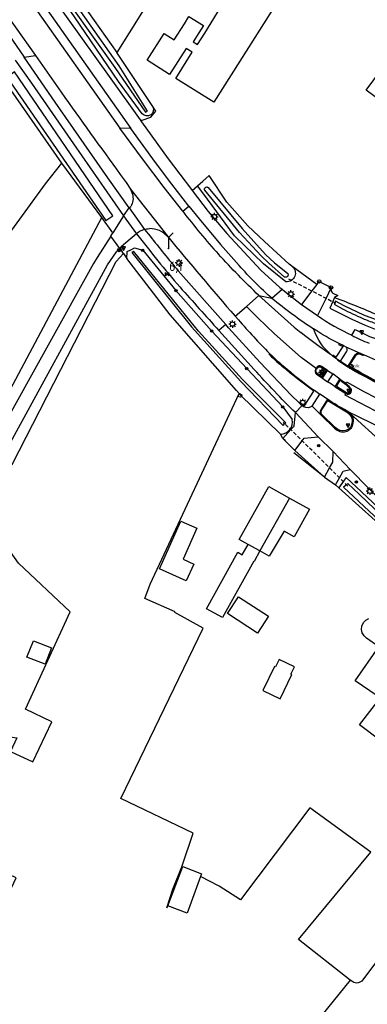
# Model space of a CAD drawing. Extents: x 165936 to 168762, y 445225 to 450407.
# Tile 3 of 69: x 166155 to 166248, y 445358 to 445622. Entities that reach past the tile are written whole.
import ezdxf

# ---------------------------------------------------------------- set-up
doc = ezdxf.new("R2010")
doc.units = 0
doc.header["$LTSCALE"] = 4
doc.linetypes.add('STIPPELFIJN', pattern=[0.375, 0.25, -0.125])
doc.layers.get('0').update_dxf_attribs({"linetype": 'CONTINUOUS'})
for name, color, linetype in [('G_BTD', 3, 'CONTINUOUS'), ('G_OBWUP', 10, 'ByLayer'), ('G_OTD', 32, 'CONTINUOUS'), ('G_OWG', 6, 'CONTINUOUS'), ('G_OWT', 6, 'CONTINUOUS'), ('G_PND', 1, 'CONTINUOUS'), ('G_WGD', 7, 'CONTINUOUS'), ('G_WGI', 1, 'CONTINUOUS'), ('G_WTD', 5, 'CONTINUOUS'), ('LKWDUP', 5, 'CONTINUOUS'), ('LVGO', 3, 'CONTINUOUS'), ('LWGI', 7, 'CONTINUOUS'), ('PPALHM', 10, 'CONTINUOUS'), ('PVGO', 102, 'CONTINUOUS')]:
    doc.layers.add(name, color=color, linetype=linetype)
for name, color, linetype, true_color in [('PBRD', 7, 'CONTINUOUS', 0xbd2877), ('PPAL', 7, 'CONTINUOUS', 0xbd2877), ('PPUT', 7, 'CONTINUOUS', 0xbd2877)]:
    doc.layers.add(name, color=color, linetype=linetype, true_color=true_color)
doc.styles.add('ISO', font='ISO')
doc.linetypes.add('HAAG', pattern='A,0.25,-0.25,[151,BLOK.SHX,S=0.25,R=0,X=0,Y=0],-0.25,0.25', length=1)

# ---------------------------------------------------------------- blocks, each defined once
blk = doc.blocks.new('kilometerpaal')
at = {"color": 0}
for p, q in [((-0.44, 0.44), (0.44, -0.44)), ((-0.44, -0.44), (-0.44, 0.44)), ((0.44, 0.44), (-0.44, -0.44)), ((0.44, -0.44), (0.44, 0.44))]:
    blk.add_line(p, q, dxfattribs=at)
at = {"color": 0, "style": 'ISO'}
blk.add_attdef('KILOMETERPAAL', (0.59, 0.87), '', height=2.5, dxfattribs=at)
blk = doc.blocks.new('lichtmast')
at = {"color": 0}
for p, q in [((-0.6, 0), (-1, 0)), ((-0.71, 0.71), (-0.42, 0.42)), ((0, 0.6), (0, 1)), ((0.42, 0.42), (0.71, 0.71)), ((0.6, 0), (1, 0)), ((-0.42, -0.42), (-0.71, -0.71)), ((0, -0.6), (0, -1)), ((0.42, -0.42), (0.71, -0.71))]:
    blk.add_line(p, q, dxfattribs=at)
blk.add_circle((0, 0), 0.6, dxfattribs=at)
blk = doc.blocks.new('boom')
at = {"color": 0}
for radius in [0.315, 0.225, 0.135]:
    blk.add_circle((0, 0), radius, dxfattribs=at)
blk = doc.blocks.new('wegwijzer')
at = {"color": 0}
for q in [(-0.424, 1.424), (0.424, 1.424), (0, 0)]:
    blk.add_line((0, 1), q, dxfattribs=at)
blk = doc.blocks.new('verkeersbord-pl')
at = {"linetype": 'Continuous'}
blk.add_circle((0, 0), 0.03, dxfattribs=at)
blk = doc.blocks.new('verkeersbord')
at = {"color": 0}
for p, q in [((0.5, 0.32), (-0.5, 0.32)), ((-0.5, 0.32), (0, -0.6)), ((0, -0.6), (0.5, 0.32))]:
    blk.add_line(p, q, dxfattribs=at)
blk = doc.blocks.new('aanduidingsbord')
at = {"color": 0}
for p, q in [((-0.81, -0.33), (0, 0)), ((-1.45, -0.5), (-1.01, -0.5))]:
    blk.add_line(p, q, dxfattribs=at)
blk.add_circle((-1.23, -0.5), 0.45, dxfattribs=at)
blk = doc.blocks.new('kolk')
at = {"color": 0}
blk.add_circle((0, 0), 0.6, dxfattribs=at)
at = {"color": 0, "linetype": 'Continuous', "style": 'ISO'}
blk.add_attdef('KOLK', (-0.04, -0.26), '', height=0.8, dxfattribs=at)
blk = doc.blocks.new('verkeersteller')
at = {"color": 0}
blk.add_circle((0, 0), 0.45, dxfattribs=at)

msp = doc.modelspace()

# ---------------------------------------------------------------- linework, layer by layer
at = {"layer": 'G_BTD', "linetype": 'Continuous', "transparency": 33554687}
for points in [[(166176.806, 445568.553), (166166.101, 445583.122)], [(166203.255, 445391.818), (166199.664, 445381.988), (166194.507, 445383.996)], [(166243.312, 445363.991), (166177.335, 445282.404), (166154.067, 445293.891), (166123.876, 445325.554)]]:
    msp.add_lwpolyline(points, dxfattribs=at)
at = {"layer": 'G_OBWUP', "transparency": 33554687}
msp.add_lwpolyline([(166219.994, 445441.694), (166224.618, 445439.487), (166227.706, 445445.957), (166227.494, 445446.058), (166228.449, 445448.059), (166224.311, 445450.034), (166223.356, 445448.033), (166223.081, 445448.164), (166219.994, 445441.694)], dxfattribs=at)
at = {"layer": 'G_OTD', "linetype": 'Continuous', "transparency": 33554687}
for points in [[(166191.831, 445671.812), (166204.067, 445663.842), (166199.027, 445654.668), (166200.514, 445653.659), (166198.952, 445651.139), (166203.647, 445648.276), (166198.755, 445641.078), (166198.346, 445641.417), (166193.984, 445635.393), (166189.88, 445629.303), (166190.804, 445628.666), (166180.865, 445612.81)], [(166088.354, 445591.181), (166103.796, 445606.077), (166136.074, 445569.246), (166144.866, 445559.333), (166147.189, 445557.626), (166161.752, 445577.585), (166166.101, 445583.122)], [(166166.101, 445583.122), (166149.51, 445606.905)], [(166187.095, 445594.74), (166187.599, 445594.656), (166189.981, 445595.45), (166191.304, 445597.037), (166190.466, 445598.303)], [(166201.071, 445575.787), (166202.463, 445577.035)], [(166109.977, 445477.444), (166115.834, 445482.252), (166131.445, 445497.598), (166143.087, 445507.917), (166150.892, 445519.691), (166176.806, 445568.553)], [(166179.81, 445564.465), (166176.806, 445568.553)], [(166123.393, 445326.092), (166153.868, 445391.432), (166135.538, 445400.117), (166133.472, 445395.555), (166127.354, 445403.115), (166143.255, 445432.244), (166144.278, 445431.69), (166144.537, 445432.094), (166149.231, 445429.688), (166154.095, 445428.998), (166152.37, 445425.367), (166158.349, 445422.527), (166163.461, 445433.286), (166156.37, 445436.655), (166168.347, 445462.812), (166154.564, 445475.868), (166141.843, 445493.736), (166150.061, 445501.746), (166152.826, 445502.337), (166180.656, 445556.723), (166182.621, 445558.88)], [(166234.416, 445550.541), (166227.742, 445555.493)], [(166194.28, 445383.459), (166195.881, 445388.43), (166198.227, 445394.446), (166201.34, 445403.459), (166181.901, 445412.737), (166203.951, 445458.413), (166196.41, 445462.646), (166196.468, 445462.775), (166188.381, 445466.344), (166189.796, 445470.187), (166213.588, 445521.31)], [(166243.312, 445363.991), (166229.483, 445374.937), (166248.909, 445398.305), (166232.562, 445410.234), (166214.017, 445385.521), (166208.296, 445389.183), (166203.255, 445391.818)], [(166194.507, 445383.996), (166198.575, 445394.5), (166203.514, 445392.528), (166203.255, 445391.818)], [(166194.507, 445383.996), (166194.28, 445383.459)], [(166250.505, 445369.139), (166246.682, 445364.041)], [(166244.019, 445363.547), (166243.312, 445363.991)]]:
    msp.add_lwpolyline(points, dxfattribs=at)
msp.add_lwpolyline([(166246.682, 445364.041, -0.3901395), (166244.019, 445363.547)], format="xyb", dxfattribs=at)
at = {"layer": 'G_OWG', "linetype": 'Continuous', "transparency": 33554687}
for points in [[(166181.682, 445560.248), (166182.045, 445559.719), (166182.306, 445559.339)], [(166182.621, 445558.88), (166182.306, 445559.339)], [(166182.621, 445558.88), (166183.528, 445557.559)], [(166238.167, 445549.554), (166238.304, 445549.454)], [(166238.276, 445548.792), (166238.511, 445548.404), (166238.741, 445548.242), (166240.036, 445547.632), (166239.145, 445547.091)], [(166225.353, 445509.292), (166224.676, 445510.474)], [(166228.486, 445506.072), (166236.438, 445498.92)], [(166240.298, 445496.088), (166239.409, 445496.85)]]:
    msp.add_lwpolyline(points, dxfattribs=at)
msp.add_lwpolyline([(166238.304, 445549.454, 0.2386274), (166238.276, 445548.792)], format="xyb", dxfattribs=at)
at = {"layer": 'G_OWT', "linetype": 'Continuous', "transparency": 33554687}
for points in [[(166187.647, 445596.352), (166181.275, 445605.053), (166169.528, 445622.354), (166162.151, 445633.17)], [(166167.19, 445632.233), (166180.865, 445612.81)], [(166190.466, 445598.303), (166180.865, 445612.81)], [(166227.742, 445555.493), (166227.022, 445556.027), (166220.408, 445562.112), (166215.91, 445566.346), (166210.354, 445572.696), (166205.591, 445579.839), (166203.844, 445578.273)], [(166202.463, 445577.035), (166203.844, 445578.273)], [(166226.131, 445551.319), (166220.154, 445556.122), (166212.349, 445563.663), (166203.882, 445575.172), (166202.463, 445577.035)], [(166183.528, 445557.559), (166183.657, 445559.383), (166184.603, 445559.895), (166185.589, 445560.429), (166187.778, 445559.778), (166196.687, 445548.949), (166206.236, 445538.119), (166225.283, 445517.731), (166227.843, 445514.391)], [(166213.588, 445521.31), (166212.894, 445522.107), (166195.147, 445542.48), (166183.528, 445557.559)], [(166239.145, 445547.091), (166238.669, 445545.976), (166237.941, 445544.267), (166243.781, 445541.284), (166247.322, 445539.654), (166250.945, 445538.217), (166252.998, 445537.578), (166255.104, 445537.143), (166265.407, 445535.588)], [(166213.588, 445521.31), (166213.817, 445521.047), (166224.676, 445510.474)], [(166255.413, 445482.44), (166256.184, 445483.443), (166257.213, 445484.783), (166246.35, 445494.981), (166242.238, 445498.841), (166241.477, 445497.762), (166240.298, 445496.088)], [(166255.413, 445482.44), (166240.298, 445496.088)]]:
    msp.add_lwpolyline(points, dxfattribs=at)
for points in [[(166190.466, 445598.303, -0.891894), (166187.647, 445596.352)], [(166227.742, 445555.493, -0.7538085), (166226.131, 445551.319)], [(166239.145, 445547.091, -0.0156589), (166250.754, 445542.395)], [(166224.676, 445510.474, 0.4802345), (166227.843, 445514.391)]]:
    msp.add_lwpolyline(points, format="xyb", dxfattribs=at)
at = {"layer": 'G_PND', "linetype": 'Continuous', "transparency": 33554687}
for points in [[(166220.778, 445621.472), (166206.815, 445599.455), (166196.641, 445605.851), (166201.047, 445612.861), (166199.396, 445613.899), (166194.99, 445606.889), (166188.966, 445610.716), (166193.535, 445617.907), (166196.219, 445616.202), (166198.94, 445620.486), (166200.182, 445622.44), (166204.022, 445620), (166202.781, 445618.046), (166201.282, 445615.686), (166202.481, 445614.925), (166204.4, 445617.947), (166210.492, 445627.995), (166214.943, 445635.084), (166225.237, 445628.621), (166220.778, 445621.472)], [(166271.967, 445609.863), (166259.976, 445593.602), (166247.656, 445602.687), (166259.647, 445618.948), (166271.967, 445609.863)], [(166215.993, 445480.878), (166213.657, 445482.173), (166217.388, 445488.902), (166221.542, 445496.394), (166227.087, 445493.319)], [(166227.087, 445493.319), (166232.469, 445490.335), (166228.366, 445482.937), (166225.665, 445484.404), (166221.663, 445477.734), (166219.166, 445479.118)], [(166227.087, 445493.319), (166219.166, 445479.118)], [(166201.499, 445475.605), (166199.468, 445471.069), (166192.247, 445474.302), (166197.999, 445487.152), (166202.321, 445485.217), (166198.6, 445476.903), (166201.499, 445475.605)], [(166219.166, 445479.118), (166217.622, 445476.333), (166217.538, 445476.38), (166209.147, 445461.24), (166204.837, 445463.629), (166213.228, 445478.769), (166214.449, 445478.092), (166215.993, 445480.878)], [(166219.166, 445479.118), (166215.993, 445480.878)], [(166218.567, 445457.057), (166210.485, 445462.316), (166213.435, 445466.851), (166221.517, 445461.592), (166218.567, 445457.057)], [(166250.563, 445440.274), (166244.705, 445444.332), (166251.019, 445453.448), (166247.685, 445455.758), (166247.053, 445456.388), (166246.553, 445457.162), (166246.383, 445458.043), (166246.446, 445458.961), (166246.884, 445459.895), (166247.574, 445460.572), (166248.378, 445461.01)], [(166161.626, 445448.744), (166156.789, 445450.641), (166158.504, 445455.014), (166163.341, 445453.117), (166161.626, 445448.744)], [(166251.614, 445428.081), (166245.876, 445432.504), (166254.727, 445443.983), (166260.464, 445439.56), (166251.614, 445428.081)]]:
    msp.add_lwpolyline(points, dxfattribs=at)
at = {"layer": 'G_WGD', "linetype": 'Continuous', "transparency": 33554687}
for points in [[(166161.695, 445630.5), (166163.494, 445627.932), (166179.271, 445605.695), (166187.095, 445594.74)], [(166157.485, 445626.914), (166181.649, 445592.505)], [(166159.4, 445628.274), (166184.594, 445592.41)], [(166150.192, 445624.634), (166153.65, 445619.666), (166159.05, 445611.977)], [(166148.919, 445621.784), (166156.025, 445611.528)], [(166156.025, 445611.528), (166159.05, 445611.977)], [(166184.182, 445571.124), (166178.447, 445579.205), (166164.344, 445599.51), (166156.025, 445611.528)], [(166159.05, 445611.977), (166165.955, 445602.145)], [(166153.675, 445610.754), (166158.023, 445604.557), (166169.273, 445588.342), (166182.638, 445568.968)], [(166198.492, 445570.215), (166193.536, 445576.592), (166187.709, 445584.261), (166181.649, 445592.505)], [(166184.594, 445592.41), (166181.649, 445592.505)], [(166200.171, 445571.586), (166195.607, 445577.496), (166191.244, 445583.268), (166184.594, 445592.41)], [(166187.095, 445594.74), (166187.502, 445594.17)], [(166187.502, 445594.17), (166194.588, 445584.288)], [(166194.588, 445584.288), (166200.883, 445576.038)], [(166181.793, 445580.114), (166183.329, 445577.906), (166184.526, 445576.123)], [(166184.526, 445576.123), (166194.474, 445563.451)], [(166184.526, 445576.123), (166185.057, 445574.777)], [(166200.883, 445576.038), (166201.071, 445575.787)], [(166201.071, 445575.787), (166205.295, 445570.143), (166210.346, 445564.229), (166219.419, 445554.384), (166224.513, 445549.805), (166225.173, 445549.331)], [(166184.182, 445571.124), (166184.638, 445571.49)], [(166198.492, 445570.215), (166200.171, 445571.586)], [(166200.171, 445571.586), (166202.914, 445568.148), (166208.629, 445561.275), (166213.635, 445555.663)], [(166182.638, 445568.968), (166179.81, 445564.465)], [(166182.638, 445568.968), (166184.182, 445571.124)], [(166182.638, 445568.968), (166183.295, 445568.082), (166186.112, 445564.186)], [(166184.182, 445571.124), (166188.287, 445565.358)], [(166179.256, 445563.583), (166175.618, 445557.774), (166174.619, 445556.223), (166149.906, 445511.603), (166148.642, 445509.789), (166146.916, 445507.547), (166108.136, 445473.727), (166112.304, 445471.275), (166113.327, 445472.974), (166115.123, 445475.223), (166141.316, 445496.34), (166150.768, 445505.278), (166178.314, 445555.831), (166180.774, 445559.33), (166181.214, 445559.798), (166181.682, 445560.248)], [(166179.256, 445563.583), (166179.81, 445564.465)], [(166181.682, 445560.248), (166179.256, 445563.583)], [(166186.112, 445564.186), (166183.311, 445561.777), (166182.047, 445560.69), (166181.682, 445560.248)], [(166188.287, 445565.358), (166189.778, 445563.534)], [(166210.002, 445539.854), (166197.289, 445554.281)], [(166234.416, 445550.541), (166233.1, 445548.853), (166230.295, 445545.254)], [(166234.416, 445550.541), (166234.897, 445551.158)], [(166234.897, 445551.158), (166235.018, 445551.413)], [(166235.018, 445551.413), (166235.402, 445551.221)], [(166235.402, 445551.221), (166237.897, 445549.969)], [(166215.573, 445544.714), (166218.909, 445547.631)], [(166218.909, 445547.631), (166228.387, 445539.147), (166230.09, 445537.693)], [(166218.909, 445547.631), (166222.391, 445546.881)], [(166222.391, 445546.881), (166225.173, 445549.331)], [(166225.173, 445549.331), (166225.757, 445548.814), (166230.295, 445545.254)], [(166238.167, 445549.554), (166236.883, 445546.899), (166234.623, 445542.223)], [(166237.897, 445549.969), (166238.27, 445549.781)], [(166238.27, 445549.781), (166238.167, 445549.554)], [(166230.295, 445545.254), (166234.623, 445542.223)], [(166212.563, 445542.082), (166215.573, 445544.714)], [(166234.198, 445528.092), (166230.24, 445530.968), (166223.115, 445537.353), (166218.624, 445541.651), (166215.573, 445544.714)], [(166210.002, 445539.854), (166208.161, 445538.253)], [(166229.706, 445518.826), (166227.548, 445520.916), (166219.239, 445529.696), (166210.764, 445538.989), (166210.002, 445539.854)], [(166212.563, 445542.082), (166213.418, 445541.106)], [(166208.161, 445538.253), (166217.639, 445527.806)], [(166243.811, 445536.977), (166244.669, 445538.492)], [(166241.586, 445534.181), (166240.391, 445534.77)], [(166221.718, 445532.094), (166222.445, 445531.417)], [(166239.602, 445531.104), (166241.434, 445533.945)], [(166240.721, 445530.03), (166242.364, 445532.529)], [(166241.586, 445534.181), (166241.434, 445533.945)], [(166241.586, 445534.181), (166242.183, 445533.887)], [(166242.183, 445533.887), (166245.992, 445532.137)], [(166242.808, 445528.699), (166244.725, 445531.731)], [(166247.003, 445531.686), (166246.109, 445532.083), (166245.992, 445532.137)], [(166256.863, 445528.587), (166251.989, 445529.769), (166250.24, 445530.307), (166247.003, 445531.686)], [(166238.647, 445531.417), (166239.455, 445530.876)], [(166239.455, 445530.876), (166239.602, 445531.104)], [(166239.455, 445530.876), (166240.057, 445530.474), (166240.721, 445530.03)], [(166240.721, 445530.03), (166242.808, 445528.699)], [(166234.084, 445527.914), (166234.198, 445528.092)], [(166234.198, 445528.092), (166234.312, 445528.27)], [(166234.359, 445526.528), (166235.917, 445525.422)], [(166237.289, 445527.527), (166236.126, 445528.325), (166235.675, 445528.603)], [(166235.917, 445525.422), (166237.289, 445527.527)], [(166237.289, 445527.527), (166238.665, 445526.591)], [(166238.665, 445526.591), (166237.313, 445524.468)], [(166240.618, 445525.226), (166238.665, 445526.591)], [(166244.415, 445527.668), (166242.808, 445528.699)], [(166235.917, 445525.422), (166237.313, 445524.468)], [(166239.309, 445523.102), (166238.305, 445523.815), (166237.313, 445524.468)], [(166239.309, 445523.102), (166240.618, 445525.226)], [(166242.174, 445524.084), (166242.377, 445524.491), (166247.024, 445521.872), (166250.154, 445520.317), (166253.149, 445518.821), (166256.125, 445517.458), (166259.171, 445516.199), (166262.081, 445515.226), (166262.005, 445514.932)], [(166231.016, 445517.981), (166233.591, 445521.993)], [(166233.203, 445517.967), (166235.255, 445521.142)], [(166233.736, 445522.219), (166233.591, 445521.993)], [(166233.736, 445522.219), (166233.755, 445522.206), (166235.255, 445521.142)], [(166237.285, 445519.798), (166235.255, 445521.142)], [(166239.309, 445523.102), (166242.224, 445521.314)], [(166261.115, 445512.647), (166261.003, 445512.201), (166257.932, 445513.303), (166254.05, 445514.812), (166250.05, 445516.654), (166243.858, 445519.957), (166242.038, 445520.916), (166242.224, 445521.314)], [(166230.467, 445518.097), (166230.245, 445518.365), (166229.706, 445518.826)], [(166237.285, 445519.798), (166236.523, 445518.631), (166235.467, 445517)], [(166225.353, 445509.292), (166227.495, 445511.648), (166228.35, 445512.588), (166228.68, 445516.211)], [(166228.68, 445516.211), (166230.467, 445518.097)], [(166234.795, 445509.683), (166228.68, 445516.211)], [(166230.889, 445517.783), (166231.016, 445517.981)], [(166235.566, 445515.556), (166233.203, 445517.967)], [(166242.495, 445516.65), (166252.279, 445511.896), (166261.283, 445508.371), (166266.427, 445506.747), (166271.084, 445505.584), (166274.823, 445504.789), (166277.569, 445504.342)], [(166252.083, 445507.993), (166243.447, 445515.881)], [(166235.566, 445515.556), (166239.145, 445512.037), (166239.864, 445511.473)], [(166228.486, 445506.072), (166225.353, 445509.292)], [(166228.486, 445506.072), (166230.483, 445508.68), (166230.99, 445509.342), (166234.795, 445509.683)], [(166238.752, 445505.773), (166234.795, 445509.683)], [(166236.438, 445498.92), (166237.831, 445501.383), (166238.702, 445502.922), (166238.752, 445505.773)], [(166238.752, 445505.773), (166243.343, 445500.944)], [(166239.409, 445496.85), (166240.498, 445498.734), (166241.511, 445500.486), (166243.343, 445500.944)], [(166243.343, 445500.944), (166245.417, 445498.865)], [(166236.438, 445498.92), (166239.409, 445496.85)]]:
    msp.add_lwpolyline(points, dxfattribs=at)
for points in [[(166165.955, 445602.145, 0.0041514), (166181.793, 445580.114)], [(166185.057, 445574.777, -0.18585), (166184.638, 445571.49)], [(166198.492, 445570.215, 0.019397), (166208.101, 445558.692)], [(166188.287, 445565.358, 0.1096258), (166186.112, 445564.186)], [(166186.112, 445564.186, 0.0151758), (166197.745, 445549.916)], [(166188.287, 445565.358, -0.0584129), (166189.584, 445565.569)], [(166194.474, 445563.451, 0.216984), (166189.584, 445565.569)], [(166189.778, 445563.534, 0.0120436), (166197.289, 445554.281)], [(166194.474, 445563.451, 0.008008), (166212.563, 445542.082)], [(166218.909, 445547.631, -0.0191617), (166208.101, 445558.692)], [(166222.391, 445546.881, -0.0328426), (166213.635, 445555.663)], [(166197.745, 445549.916, 0.0019657), (166208.161, 445538.253)], [(166222.391, 445546.881, 0.0255618), (166233.557, 445538.713)], [(166213.418, 445541.106, 0.0139789), (166221.718, 445532.094)], [(166234.623, 445542.223, 0.0452989), (166243.811, 445536.977)], [(166238.647, 445531.417, -0.0177364), (166230.09, 445537.693)], [(166240.391, 445534.77, -0.0390662), (166233.557, 445538.713)], [(166238.647, 445531.417, -0.145999), (166233.557, 445538.713)], [(166243.811, 445536.977, 0.0334645), (166248.387, 445534.834)], [(166244.669, 445538.492, 0.0557085), (166255.296, 445534.382)], [(166242.364, 445532.529, 0.3601679), (166242.183, 445533.887)], [(166245.992, 445532.137, 0.3539222), (166244.725, 445531.731)], [(166222.445, 445531.417, 0.0102134), (166225.427, 445528.725)], [(166228.68, 445516.211, -0.0136954), (166217.639, 445527.806)], [(166225.427, 445528.725, 0.0228801), (166233.736, 445522.219)], [(166234.084, 445527.914, 0.4120743), (166234.359, 445526.528)], [(166235.675, 445528.603, 0.4233361), (166234.312, 445528.27)], [(166251.142, 445524.062, -0.0171708), (166244.415, 445527.668)], [(166240.618, 445525.226, -0.0414463), (166242.174, 445524.084)], [(166242.174, 445524.084, -0.0417603), (166243.52, 445522.7)], [(166242.224, 445521.314, 0.8508755), (166243.52, 445522.7)], [(166242.495, 445516.65, -0.0234407), (166237.285, 445519.798)], [(166230.889, 445517.783, -0.0623537), (166230.467, 445518.097)], [(166233.203, 445517.967, -0.3042358), (166230.889, 445517.783)], [(166235.467, 445517, 0.335908), (166235.566, 445515.556)], [(166243.447, 445515.881, 0.0935429), (166242.495, 445516.65)], [(166243.901, 445512.601, 0.3170752), (166243.447, 445515.881)], [(166239.864, 445511.473, 0.264242), (166242.918, 445511.448)], [(166243.901, 445512.601, -0.1516933), (166242.918, 445511.448)], [(166252.661, 445491.768, -0.0126205), (166245.417, 445498.865)]]:
    msp.add_lwpolyline(points, format="xyb", dxfattribs=at)
at = {"layer": 'G_WGI', "linetype": 'Continuous', "transparency": 33554687}
for points in [[(166240.391, 445534.77), (166240.252, 445534.529), (166241.434, 445533.945)], [(166221.718, 445532.094), (166221.583, 445531.944), (166222.261, 445531.221)], [(166238.647, 445531.417), (166238.664, 445531.68)], [(166238.664, 445531.68), (166239.602, 445531.104)], [(166247.003, 445531.686), (166246.901, 445531.469), (166246.01, 445531.881)], [(166244.532, 445527.86), (166243.118, 445528.768), (166244.914, 445531.609)], [(166234.525, 445528.14), (166234.293, 445527.777)], [(166235.543, 445528.391), (166235.99, 445528.115), (166236.926, 445527.473), (166235.856, 445525.772), (166234.501, 445526.734)], [(166242.359, 445521.524), (166239.653, 445523.184), (166240.699, 445524.88)], [(166229.706, 445518.826), (166229.901, 445519.003), (166230.712, 445518.199), (166231.016, 445517.981)], [(166235.692, 445516.853), (166236.245, 445517.678), (166237.347, 445519.434), (166242.367, 445516.413)], [(166240.015, 445511.696), (166239.323, 445512.239), (166235.769, 445515.733)]]:
    msp.add_lwpolyline(points, dxfattribs=at)
for points in [[(166244.914, 445531.609, -0.3904643), (166246.01, 445531.881)], [(166222.261, 445531.221, 0.010038), (166225.251, 445528.522)], [(166233.591, 445521.993, -0.023078), (166225.251, 445528.522)], [(166234.501, 445526.734, -0.4139785), (166234.293, 445527.777)], [(166234.525, 445528.14, -0.423318), (166235.543, 445528.391)], [(166251.238, 445524.265, -0.0170464), (166244.532, 445527.86)], [(166240.699, 445524.88, -0.077612), (166243.324, 445522.544)], [(166243.324, 445522.544, -0.8518912), (166242.359, 445521.524)], [(166235.769, 445515.733, -0.3366121), (166235.692, 445516.853)], [(166242.367, 445516.413, -0.0943495), (166243.246, 445515.702)], [(166243.658, 445512.716, 0.3187598), (166243.246, 445515.702)], [(166242.781, 445511.679, -0.2621149), (166240.015, 445511.696)], [(166243.658, 445512.716, -0.1515046), (166242.781, 445511.679)]]:
    msp.add_lwpolyline(points, format="xyb", dxfattribs=at)
at = {"layer": 'G_WTD', "linetype": 'Continuous', "transparency": 33554687}
for points in [[(166163.902, 445634.292), (166163.009, 445634.275), (166162.771, 445633.562), (166180.359, 445608.735), (166188.566, 445596.815), (166189.072, 445597.064), (166181.494, 445609.175), (166179.96, 445611.366), (166166.321, 445630.838), (166163.902, 445634.292)], [(166153.479, 445607.584), (166151.495, 445606.128), (166177.953, 445567.764), (166179.805, 445568.955), (166153.479, 445607.584)], [(166219.508, 445558.24), (166213.726, 445564.542), (166204.391, 445575.843), (166204.337, 445575.959), (166204.309, 445576.083), (166204.31, 445576.211), (166204.338, 445576.335), (166204.392, 445576.45), (166204.47, 445576.551), (166204.568, 445576.632), (166204.682, 445576.69), (166204.805, 445576.722), (166204.933, 445576.727), (166205.058, 445576.703), (166205.175, 445576.653), (166205.278, 445576.578), (166214.456, 445565.565), (166220.691, 445558.58), (166223.124, 445556.425), (166226.558, 445553.621), (166226.627, 445553.527), (166226.686, 445553.397), (166226.716, 445553.257), (166226.717, 445553.115), (166226.687, 445552.975), (166226.628, 445552.845), (166226.543, 445552.73), (166226.436, 445552.636), (166226.311, 445552.567), (166226.174, 445552.525), (166226.032, 445552.514), (166225.891, 445552.533), (166225.756, 445552.581), (166221.534, 445556.258), (166219.508, 445558.24)], [(166214.554, 445525.135), (166202.751, 445538.099), (166185.3, 445559.489), (166185.022, 445559.285), (166184.83, 445559.121), (166200.812, 445539.187), (166214.107, 445524.575), (166225.379, 445512.787), (166225.872, 445513.259), (166226.145, 445513.523), (166214.554, 445525.135)], [(166280.616, 445536.3), (166278.882, 445536.199), (166274.332, 445536.339), (166269.122, 445536.806), (166262.183, 445537.727), (166259.374, 445538.252), (166258.016, 445538.622), (166250.098, 445541.218), (166247.025, 445542.398), (166241.752, 445544.839), (166239.447, 445546.084), (166239.249, 445545.676), (166239.076, 445545.32), (166241.333, 445544.037)], [(166245.752, 445494.345), (166242.762, 445497.209), (166242.364, 445496.881), (166241.582, 445496.237), (166255.205, 445483.436), (166255.659, 445483.926), (166256.115, 445484.419), (166245.752, 445494.345)]]:
    msp.add_lwpolyline(points, dxfattribs=at)
for points in [[(166241.333, 445544.037, 0.0134842), (166246.698, 445541.495)], [(166246.698, 445541.495, 0.0235457), (166249.921, 445540.251)]]:
    msp.add_lwpolyline(points, format="xyb", dxfattribs=at)
at = {"layer": 'LKWDUP', "linetype": 'STIPPELFIJN', "lineweight": -3, "transparency": 33554687}
for points in [[(166226.789, 445552.114), (166239.39, 445545.603)], [(166242.741, 445496.507), (166225.475, 445513.654)]]:
    msp.add_lwpolyline(points, dxfattribs=at)
at = {"layer": 'LVGO', "linetype": 'HAAG', "transparency": 33554687}
for points in [[(166226.02, 445508.687), (166225.353, 445509.292)], [(166236.438, 445498.92), (166228.225, 445505.453)]]:
    msp.add_lwpolyline(points, dxfattribs=at)
at = {"layer": 'LWGI', "transparency": 33554687}
msp.add_lwpolyline([(166240.057, 445530.474), (166239.955, 445530.332), (166242.753, 445528.513, 0.0117888), (166244.759, 445527.277, 0.0027091), (166247.528, 445525.772, 0.0237234), (166252.716, 445523.165)], format="xyb", dxfattribs=at)

# ---------------------------------------------------------------- block references
at = {"layer": 'PBRD', "transparency": 33554687, "xscale": 3, "yscale": 3, "zscale": 3}
msp.add_blockref('wegwijzer', (166194.664, 445560.194), dxfattribs=at)
at = {"layer": 'PBRD', "transparency": 33554687}
for name, p in [('aanduidingsbord', (166182.681, 445560.321)), ('verkeersbord', (166182.681, 445560.321)), ('verkeersbord', (166246.433, 445537.807)), ('verkeersbord', (166235.852, 445527.018)), ('verkeersbord', (166242.929, 445522.138)), ('verkeersbord', (166242.789, 445512.804))]:
    msp.add_blockref(name, p, dxfattribs=at)
at = {"layer": 'PPAL', "transparency": 33554687}
for name, p in [('lichtmast', (166206.99, 445568.755)), ('verkeersbord-pl', (166182.681, 445560.321)), ('verkeersbord-pl', (166194.664, 445560.194)), ('lichtmast', (166197.521, 445556.35)), ('verkeersteller', (166235.061, 445551.392)), ('verkeersteller', (166238.207, 445549.813)), ('lichtmast', (166227.466, 445548.015)), ('lichtmast', (166211.821, 445539.962)), ('verkeersbord-pl', (166246.433, 445537.807)), ('lichtmast', (166235.849, 445527.015)), ('verkeersbord-pl', (166235.852, 445527.018)), ('verkeersteller', (166213.857, 445520.77)), ('verkeersbord-pl', (166242.929, 445522.138)), ('lichtmast', (166230.649, 445518.954)), ('verkeersbord-pl', (166242.789, 445512.804)), ('lichtmast', (166248.634, 445495.127))]:
    msp.add_blockref(name, p, dxfattribs=at)
at = {"layer": 'PPALHM', "transparency": 33554687}
msp.add_blockref('kilometerpaal', (166194.312, 445553.33), dxfattribs=at).add_auto_attribs({'KILOMETERPAAL': '6,1'})
at = {"layer": 'PPUT', "transparency": 33554687}
msp.add_blockref('kolk', (166243.506, 445528.612), dxfattribs=at).add_auto_attribs({'KOLK': 'Kolk'})
at = {"layer": 'PVGO', "transparency": 33554687}
for p in [(166187.778, 445559.778), (166196.687, 445548.949), (166206.236, 445538.119), (166215.652, 445528.039), (166225.283, 445517.731), (166234.914, 445507.374), (166234.936, 445507.398), (166245.02, 445497.653)]:
    msp.add_blockref('boom', p, dxfattribs=at)

doc.saveas('drawing.dxf')
